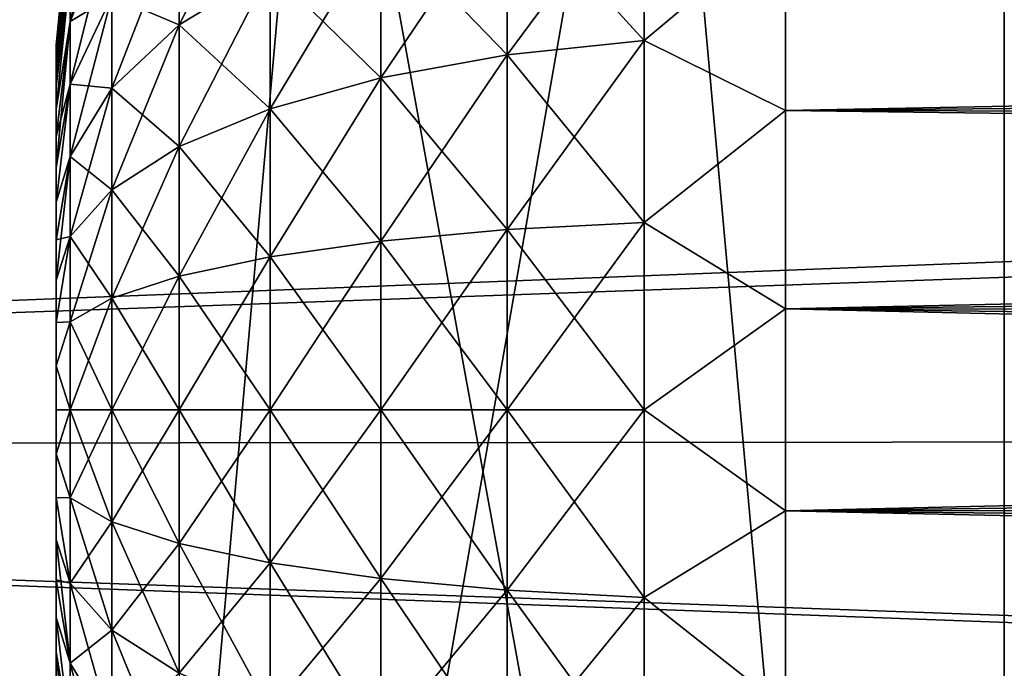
# Model space of a CAD drawing. Header units: millimetres. Extents: x -25 to 64, y -3 to 358.
# Tile 159 of 256: x 46.05 to 47.4, y 109.146 to 110.035. Entities that reach past the tile are written whole.
import ezdxf

# ---------------------------------------------------------------- set-up
doc = ezdxf.new("R2010")
doc.units = ezdxf.units.MM
doc.header["$LTSCALE"] = 52.148148
for name, color, linetype in [('102', 7, 'CONTINUOUS'), ('134', 7, 'CONTINUOUS'), ('135', 7, 'CONTINUOUS'), ('136', 7, 'CONTINUOUS'), ('137', 7, 'CONTINUOUS'), ('138', 7, 'CONTINUOUS'), ('239', 7, 'CONTINUOUS'), ('242', 7, 'CONTINUOUS'), ('243', 7, 'CONTINUOUS'), ('245', 7, 'CONTINUOUS'), ('361', 7, 'CONTINUOUS')]:
    doc.layers.add(name, color=color, linetype=linetype)

msp = doc.modelspace()

# ---------------------------------------------------------------- linework, layer by layer
at = {"layer": '102', "color": 7, "linetype": 'CONTINUOUS'}
for points in [[(47.4, 113.5, 4.5), (46.6933, 113.3106, 4.5), (47.4, 105.5, 4.5), (47.4, 113.5, 4.5)], [(46.6933, 113.3106, 4.5), (46, 113.1684, 4.5), (47.4, 105.5, 4.5), (46.6933, 113.3106, 4.5)], [(46, 113.1684, 4.5), (46, 105.5, 4.5), (47.4, 105.5, 4.5), (46, 113.1684, 4.5)]]:
    msp.add_3dface(points, dxfattribs=at)
at = {"layer": '134', "color": 7, "linetype": 'CONTINUOUS'}
for points in [[(58.6, 110.134, 1.3594), (58.6, 110.013, 1.4095), (47.1, 110.1686, 1.3428), (58.6, 110.134, 1.3594)], [(47.1, 110.1686, 1.3428), (58.6, 110.013, 1.4095), (47.1, 109.9105, 1.4427), (47.1, 110.1686, 1.3428)], [(58.6, 110.013, 1.4095), (58.6, 109.8882, 1.4489), (47.1, 109.9105, 1.4427), (58.6, 110.013, 1.4095)], [(58.6, 109.8882, 1.4489), (58.6, 109.7605, 1.4772), (47.1, 109.9105, 1.4427), (58.6, 109.8882, 1.4489)], [(47.1, 109.9105, 1.4427), (58.6, 109.7605, 1.4772), (47.1, 109.6384, 1.4936), (47.1, 109.9105, 1.4427)], [(58.6, 109.7605, 1.4772), (58.6, 109.6307, 1.4943), (47.1, 109.6384, 1.4936), (58.6, 109.7605, 1.4772)], [(58.6, 109.6307, 1.4943), (58.6, 109.5, 1.5), (47.1, 109.6384, 1.4936), (58.6, 109.6307, 1.4943)], [(58.6, 109.5, 1.5), (58.6, 109.3693, 1.4943), (47.1, 109.6384, 1.4936), (58.6, 109.5, 1.5)], [(47.1, 109.6384, 1.4936), (58.6, 109.3693, 1.4943), (47.1, 109.3616, 1.4936), (47.1, 109.6384, 1.4936)], [(58.6, 109.3693, 1.4943), (58.6, 109.2395, 1.4772), (47.1, 109.3616, 1.4936), (58.6, 109.3693, 1.4943)], [(58.6, 109.2395, 1.4772), (58.6, 109.1118, 1.4489), (47.1, 109.3616, 1.4936), (58.6, 109.2395, 1.4772)], [(47.1, 109.3616, 1.4936), (58.6, 109.1118, 1.4489), (47.1, 109.0895, 1.4427), (47.1, 109.3616, 1.4936)]]:
    msp.add_3dface(points, dxfattribs=at)
at = {"layer": '135', "color": 7, "linetype": 'CONTINUOUS'}
for points in [[(46.9061, 110.2405, 1.2826), (46.9061, 110.0065, 1.3917), (46.7182, 110.2121, 1.2334), (46.9061, 110.2405, 1.2826)], [(46.9061, 110.2405, 1.2826), (47.1, 110.1686, 1.3428), (46.9061, 110.0065, 1.3917), (46.9061, 110.2405, 1.2826)], [(46.7182, 110.2121, 1.2334), (46.7182, 109.9871, 1.3384), (46.5451, 110.1659, 1.1535), (46.7182, 110.2121, 1.2334)], [(46.7182, 110.2121, 1.2334), (46.9061, 110.0065, 1.3917), (46.7182, 109.9871, 1.3384), (46.7182, 110.2121, 1.2334)], [(46.1192, 110.1951, 0), (46.1192, 110.1845, 0.1207), (46.1, 110), (46.1192, 110.1951, 0)], [(46.1192, 110.1845, 0.1207), (46.1192, 110.1532, 0.2377), (46.1, 109.9859, 0.1179), (46.1192, 110.1845, 0.1207)], [(46.1, 110), (46.1192, 110.1845, 0.1207), (46.1, 109.9965, 0.059), (46.1, 110)], [(46.1, 109.9965, 0.059), (46.1192, 110.1845, 0.1207), (46.1, 109.9859, 0.1179), (46.1, 109.9965, 0.059)], [(46.1192, 110.0325, 0.4468), (46.1192, 110.102, 0.3475), (46.1762, 110.1763, 0.5675), (46.1192, 110.0325, 0.4468)], [(46.1192, 110.0325, 0.4468), (46.1762, 110.1763, 0.5675), (46.1762, 110.0675, 0.6763), (46.1192, 110.0325, 0.4468)], [(46.2687, 110.1787, 0.8089), (46.2687, 110.0279, 0.9144), (46.1762, 110.0675, 0.6763), (46.2687, 110.1787, 0.8089)], [(46.2687, 110.1787, 0.8089), (46.3933, 110.1038, 1.0457), (46.2687, 110.0279, 0.9144), (46.2687, 110.1787, 0.8089)], [(46.5451, 110.1659, 1.1535), (46.5451, 109.9555, 1.2516), (46.3933, 110.1038, 1.0457), (46.5451, 110.1659, 1.1535)], [(46.5451, 110.1659, 1.1535), (46.7182, 109.9871, 1.3384), (46.5451, 109.9555, 1.2516), (46.5451, 110.1659, 1.1535)], [(47.1, 110.1686, 1.3428), (47.1, 109.9105, 1.4427), (46.9061, 110.0065, 1.3917), (47.1, 110.1686, 1.3428)], [(46.1192, 110.1532, 0.2377), (46.1192, 110.102, 0.3475), (46.1, 109.9681, 0.1756), (46.1192, 110.1532, 0.2377)], [(46.1, 109.9859, 0.1179), (46.1192, 110.1532, 0.2377), (46.1, 109.9681, 0.1756), (46.1, 109.9859, 0.1179)], [(46.1192, 110.102, 0.3475), (46.1192, 110.0325, 0.4468), (46.1, 109.9122, 0.283), (46.1192, 110.102, 0.3475)], [(46.1, 109.9681, 0.1756), (46.1192, 110.102, 0.3475), (46.1, 109.9434, 0.231), (46.1, 109.9681, 0.1756)], [(46.1, 109.9434, 0.231), (46.1192, 110.102, 0.3475), (46.1, 109.9122, 0.283), (46.1, 109.9434, 0.231)], [(46.3933, 110.1038, 1.0457), (46.3933, 109.913, 1.1347), (46.2687, 110.0279, 0.9144), (46.3933, 110.1038, 1.0457)], [(46.3933, 110.1038, 1.0457), (46.5451, 109.9555, 1.2516), (46.3933, 109.913, 1.1347), (46.3933, 110.1038, 1.0457)], [(46.1192, 109.9468, 0.5325), (46.1192, 110.0325, 0.4468), (46.1762, 110.0675, 0.6763), (46.1192, 109.9468, 0.5325)], [(46.1192, 109.9468, 0.5325), (46.1762, 110.0675, 0.6763), (46.1762, 109.9414, 0.7646), (46.1192, 109.9468, 0.5325)], [(46.1762, 110.0675, 0.6763), (46.2687, 110.0279, 0.9144), (46.1762, 109.9414, 0.7646), (46.1762, 110.0675, 0.6763)], [(46.1192, 110.0325, 0.4468), (46.1192, 109.9468, 0.5325), (46.1, 109.875, 0.3307), (46.1192, 110.0325, 0.4468)], [(46.1, 109.9122, 0.283), (46.1192, 110.0325, 0.4468), (46.1, 109.875, 0.3307), (46.1, 109.9122, 0.283)], [(46.2687, 110.0279, 0.9144), (46.2687, 109.8611, 0.9922), (46.1762, 109.9414, 0.7646), (46.2687, 110.0279, 0.9144)], [(46.2687, 110.0279, 0.9144), (46.3933, 109.913, 1.1347), (46.2687, 109.8611, 0.9922), (46.2687, 110.0279, 0.9144)], [(46.9061, 110.0065, 1.3917), (46.9061, 109.7572, 1.4585), (46.7182, 109.9871, 1.3384), (46.9061, 110.0065, 1.3917)], [(46.9061, 110.0065, 1.3917), (47.1, 109.9105, 1.4427), (46.9061, 109.7572, 1.4585), (46.9061, 110.0065, 1.3917)], [(46.7182, 109.9871, 1.3384), (46.7182, 109.7473, 1.4026), (46.5451, 109.9555, 1.2516), (46.7182, 109.9871, 1.3384)], [(46.7182, 109.9871, 1.3384), (46.9061, 109.7572, 1.4585), (46.7182, 109.7473, 1.4026), (46.7182, 109.9871, 1.3384)], [(46.1192, 109.9468, 0.5325), (46.1192, 109.8475, 0.602), (46.1, 109.7848, 0.411), (46.1192, 109.9468, 0.5325)], [(46.1, 109.875, 0.3307), (46.1192, 109.9468, 0.5325), (46.1, 109.8324, 0.3735), (46.1, 109.875, 0.3307)], [(46.1, 109.8324, 0.3735), (46.1192, 109.9468, 0.5325), (46.1, 109.7848, 0.411), (46.1, 109.8324, 0.3735)], [(46.1192, 109.8475, 0.602), (46.1192, 109.9468, 0.5325), (46.1762, 109.9414, 0.7646), (46.1192, 109.8475, 0.602)], [(46.5451, 109.9555, 1.2516), (46.5451, 109.7313, 1.3117), (46.3933, 109.913, 1.1347), (46.5451, 109.9555, 1.2516)], [(46.5451, 109.9555, 1.2516), (46.7182, 109.7473, 1.4026), (46.5451, 109.7313, 1.3117), (46.5451, 109.9555, 1.2516)], [(46.1192, 109.8475, 0.602), (46.1762, 109.9414, 0.7646), (46.1762, 109.802, 0.8296), (46.1192, 109.8475, 0.602)], [(46.1762, 109.9414, 0.7646), (46.2687, 109.8611, 0.9922), (46.1762, 109.802, 0.8296), (46.1762, 109.9414, 0.7646)], [(46.3933, 109.913, 1.1347), (46.3933, 109.7097, 1.1892), (46.2687, 109.8611, 0.9922), (46.3933, 109.913, 1.1347)], [(46.3933, 109.913, 1.1347), (46.5451, 109.7313, 1.3117), (46.3933, 109.7097, 1.1892), (46.3933, 109.913, 1.1347)], [(47.1, 109.9105, 1.4427), (47.1, 109.6384, 1.4936), (46.9061, 109.7572, 1.4585), (47.1, 109.9105, 1.4427)], [(46.2687, 109.8611, 0.9922), (46.2687, 109.6834, 1.0399), (46.1762, 109.802, 0.8296), (46.2687, 109.8611, 0.9922)], [(46.2687, 109.8611, 0.9922), (46.3933, 109.7097, 1.1892), (46.2687, 109.6834, 1.0399), (46.2687, 109.8611, 0.9922)], [(46.1192, 109.8475, 0.602), (46.1192, 109.7377, 0.6532), (46.1, 109.733, 0.4424), (46.1192, 109.8475, 0.602)], [(46.1, 109.7848, 0.411), (46.1192, 109.8475, 0.602), (46.1, 109.733, 0.4424), (46.1, 109.7848, 0.411)], [(46.1192, 109.7377, 0.6532), (46.1192, 109.8475, 0.602), (46.1762, 109.802, 0.8296), (46.1192, 109.7377, 0.6532)], [(46.1192, 109.7377, 0.6532), (46.1762, 109.802, 0.8296), (46.1762, 109.6533, 0.8695), (46.1192, 109.7377, 0.6532)], [(46.1762, 109.802, 0.8296), (46.2687, 109.6834, 1.0399), (46.1762, 109.6533, 0.8695), (46.1762, 109.802, 0.8296)], [(46.9061, 109.7572, 1.4585), (46.9061, 109.5, 1.481), (46.7182, 109.7473, 1.4026), (46.9061, 109.7572, 1.4585)], [(46.9061, 109.7572, 1.4585), (47.1, 109.6384, 1.4936), (46.9061, 109.5, 1.481), (46.9061, 109.7572, 1.4585)], [(46.7182, 109.7473, 1.4026), (46.7182, 109.5, 1.4243), (46.5451, 109.7313, 1.3117), (46.7182, 109.7473, 1.4026)], [(46.7182, 109.7473, 1.4026), (46.9061, 109.5, 1.481), (46.7182, 109.5, 1.4243), (46.7182, 109.7473, 1.4026)], [(46.1192, 109.7377, 0.6532), (46.1192, 109.6207, 0.6845), (46.1, 109.62, 0.4854), (46.1192, 109.7377, 0.6532)], [(46.1, 109.733, 0.4424), (46.1192, 109.7377, 0.6532), (46.1, 109.6778, 0.4673), (46.1, 109.733, 0.4424)], [(46.1, 109.6778, 0.4673), (46.1192, 109.7377, 0.6532), (46.1, 109.62, 0.4854), (46.1, 109.6778, 0.4673)], [(46.1192, 109.6207, 0.6845), (46.1192, 109.7377, 0.6532), (46.1762, 109.6533, 0.8695), (46.1192, 109.6207, 0.6845)], [(46.5451, 109.7313, 1.3117), (46.5451, 109.5, 1.3319), (46.3933, 109.7097, 1.1892), (46.5451, 109.7313, 1.3117)], [(46.5451, 109.7313, 1.3117), (46.7182, 109.5, 1.4243), (46.5451, 109.5, 1.3319), (46.5451, 109.7313, 1.3117)], [(46.3933, 109.7097, 1.1892), (46.3933, 109.5, 1.2075), (46.2687, 109.6834, 1.0399), (46.3933, 109.7097, 1.1892)], [(46.3933, 109.7097, 1.1892), (46.5451, 109.5, 1.3319), (46.3933, 109.5, 1.2075), (46.3933, 109.7097, 1.1892)], [(46.2687, 109.6834, 1.0399), (46.2687, 109.5, 1.0559), (46.1762, 109.6533, 0.8695), (46.2687, 109.6834, 1.0399)], [(46.2687, 109.6834, 1.0399), (46.3933, 109.5, 1.2075), (46.2687, 109.5, 1.0559), (46.2687, 109.6834, 1.0399)], [(46.1192, 109.6207, 0.6845), (46.1762, 109.6533, 0.8695), (46.1762, 109.5, 0.8829), (46.1192, 109.6207, 0.6845)], [(46.1762, 109.6533, 0.8695), (46.2687, 109.5, 1.0559), (46.1762, 109.5, 0.8829), (46.1762, 109.6533, 0.8695)], [(47.1, 109.6384, 1.4936), (47.1, 109.3616, 1.4936), (46.9061, 109.5, 1.481), (47.1, 109.6384, 1.4936)], [(46.1192, 109.6207, 0.6845), (46.1192, 109.5, 0.6951), (46.1, 109.5605, 0.4963), (46.1192, 109.6207, 0.6845)], [(46.1, 109.62, 0.4854), (46.1192, 109.6207, 0.6845), (46.1, 109.5605, 0.4963), (46.1, 109.62, 0.4854)], [(46.1192, 109.5, 0.6951), (46.1192, 109.6207, 0.6845), (46.1762, 109.5, 0.8829), (46.1192, 109.5, 0.6951)], [(46.1, 109.5605, 0.4963), (46.1192, 109.5, 0.6951), (46.1, 109.5, 0.5), (46.1, 109.5605, 0.4963)], [(46.1192, 109.5, 0.6951), (46.1192, 109.3793, 0.6845), (46.1, 109.4396, 0.4963), (46.1192, 109.5, 0.6951)], [(46.1, 109.5, 0.5), (46.1192, 109.5, 0.6951), (46.1, 109.4396, 0.4963), (46.1, 109.5, 0.5)], [(46.1192, 109.3793, 0.6845), (46.1192, 109.5, 0.6951), (46.1762, 109.3467, 0.8695), (46.1192, 109.3793, 0.6845)], [(46.1192, 109.5, 0.6951), (46.1762, 109.5, 0.8829), (46.1762, 109.3467, 0.8695), (46.1192, 109.5, 0.6951)], [(46.2687, 109.5, 1.0559), (46.2687, 109.3166, 1.0399), (46.1762, 109.5, 0.8829), (46.2687, 109.5, 1.0559)], [(46.1762, 109.5, 0.8829), (46.2687, 109.3166, 1.0399), (46.1762, 109.3467, 0.8695), (46.1762, 109.5, 0.8829)], [(46.3933, 109.5, 1.2075), (46.3933, 109.2903, 1.1892), (46.2687, 109.5, 1.0559), (46.3933, 109.5, 1.2075)], [(46.2687, 109.5, 1.0559), (46.3933, 109.2903, 1.1892), (46.2687, 109.3166, 1.0399), (46.2687, 109.5, 1.0559)], [(46.5451, 109.5, 1.3319), (46.5451, 109.2687, 1.3117), (46.3933, 109.5, 1.2075), (46.5451, 109.5, 1.3319)], [(46.3933, 109.5, 1.2075), (46.5451, 109.2687, 1.3117), (46.3933, 109.2903, 1.1892), (46.3933, 109.5, 1.2075)], [(46.7182, 109.5, 1.4243), (46.7182, 109.2527, 1.4026), (46.5451, 109.5, 1.3319), (46.7182, 109.5, 1.4243)], [(46.5451, 109.5, 1.3319), (46.7182, 109.2527, 1.4026), (46.5451, 109.2687, 1.3117), (46.5451, 109.5, 1.3319)], [(46.9061, 109.5, 1.481), (46.9061, 109.2428, 1.4585), (46.7182, 109.5, 1.4243), (46.9061, 109.5, 1.481)], [(46.7182, 109.5, 1.4243), (46.9061, 109.2428, 1.4585), (46.7182, 109.2527, 1.4026), (46.7182, 109.5, 1.4243)], [(46.9061, 109.5, 1.481), (47.1, 109.3616, 1.4936), (46.9061, 109.2428, 1.4585), (46.9061, 109.5, 1.481)], [(46.1, 109.4396, 0.4963), (46.1192, 109.3793, 0.6845), (46.1, 109.3801, 0.4854), (46.1, 109.4396, 0.4963)], [(46.1192, 109.3793, 0.6845), (46.1192, 109.2623, 0.6532), (46.1, 109.3801, 0.4854), (46.1192, 109.3793, 0.6845)], [(46.1, 109.3801, 0.4854), (46.1192, 109.2623, 0.6532), (46.1, 109.3223, 0.4674), (46.1, 109.3801, 0.4854)], [(46.1192, 109.2623, 0.6532), (46.1192, 109.3793, 0.6845), (46.1762, 109.198, 0.8296), (46.1192, 109.2623, 0.6532)], [(46.1192, 109.3793, 0.6845), (46.1762, 109.3467, 0.8695), (46.1762, 109.198, 0.8296), (46.1192, 109.3793, 0.6845)], [(47.1, 109.3616, 1.4936), (47.1, 109.0895, 1.4427), (46.9061, 109.2428, 1.4585), (47.1, 109.3616, 1.4936)], [(46.2687, 109.3166, 1.0399), (46.2687, 109.1389, 0.9922), (46.1762, 109.3467, 0.8695), (46.2687, 109.3166, 1.0399)], [(46.1762, 109.3467, 0.8695), (46.2687, 109.1389, 0.9922), (46.1762, 109.198, 0.8296), (46.1762, 109.3467, 0.8695)], [(46.1192, 109.2623, 0.6532), (46.1192, 109.1525, 0.602), (46.1, 109.3223, 0.4674), (46.1192, 109.2623, 0.6532)], [(46.1, 109.3223, 0.4674), (46.1192, 109.1525, 0.602), (46.1, 109.2671, 0.4424), (46.1, 109.3223, 0.4674)], [(46.3933, 109.2903, 1.1892), (46.3933, 109.087, 1.1347), (46.2687, 109.3166, 1.0399), (46.3933, 109.2903, 1.1892)], [(46.2687, 109.3166, 1.0399), (46.3933, 109.087, 1.1347), (46.2687, 109.1389, 0.9922), (46.2687, 109.3166, 1.0399)], [(46.5451, 109.2687, 1.3117), (46.5451, 109.0445, 1.2516), (46.3933, 109.2903, 1.1892), (46.5451, 109.2687, 1.3117)], [(46.3933, 109.2903, 1.1892), (46.5451, 109.0445, 1.2516), (46.3933, 109.087, 1.1347), (46.3933, 109.2903, 1.1892)], [(46.1, 109.2671, 0.4424), (46.1192, 109.1525, 0.602), (46.1, 109.2153, 0.411), (46.1, 109.2671, 0.4424)], [(46.1192, 109.1525, 0.602), (46.1192, 109.2623, 0.6532), (46.1762, 109.0586, 0.7646), (46.1192, 109.1525, 0.602)], [(46.1192, 109.2623, 0.6532), (46.1762, 109.198, 0.8296), (46.1762, 109.0586, 0.7646), (46.1192, 109.2623, 0.6532)], [(46.7182, 109.2527, 1.4026), (46.7182, 109.0129, 1.3384), (46.5451, 109.2687, 1.3117), (46.7182, 109.2527, 1.4026)], [(46.5451, 109.2687, 1.3117), (46.7182, 109.0129, 1.3384), (46.5451, 109.0445, 1.2516), (46.5451, 109.2687, 1.3117)], [(46.9061, 109.2428, 1.4585), (46.9061, 108.9935, 1.3917), (46.7182, 109.2527, 1.4026), (46.9061, 109.2428, 1.4585)], [(46.7182, 109.2527, 1.4026), (46.9061, 108.9935, 1.3917), (46.7182, 109.0129, 1.3384), (46.7182, 109.2527, 1.4026)], [(46.9061, 109.2428, 1.4585), (47.1, 109.0895, 1.4427), (46.9061, 108.9935, 1.3917), (46.9061, 109.2428, 1.4585)], [(46.1192, 109.1525, 0.602), (46.1192, 109.0532, 0.5325), (46.1, 109.2153, 0.411), (46.1192, 109.1525, 0.602)], [(46.1, 109.2153, 0.411), (46.1192, 109.0532, 0.5325), (46.1, 109.1677, 0.3736), (46.1, 109.2153, 0.411)], [(46.2687, 109.1389, 0.9922), (46.2687, 108.9721, 0.9144), (46.1762, 109.198, 0.8296), (46.2687, 109.1389, 0.9922)], [(46.1762, 109.198, 0.8296), (46.2687, 108.9721, 0.9144), (46.1762, 109.0586, 0.7646), (46.1762, 109.198, 0.8296)], [(46.1192, 109.0532, 0.5325), (46.1192, 108.9675, 0.4468), (46.1, 109.1677, 0.3736), (46.1192, 109.0532, 0.5325)], [(46.1, 109.1677, 0.3736), (46.1192, 108.9675, 0.4468), (46.1, 109.125, 0.3308), (46.1, 109.1677, 0.3736)], [(46.1192, 109.0532, 0.5325), (46.1192, 109.1525, 0.602), (46.1762, 108.9325, 0.6763), (46.1192, 109.0532, 0.5325)], [(46.1192, 109.1525, 0.602), (46.1762, 109.0586, 0.7646), (46.1762, 108.9325, 0.6763), (46.1192, 109.1525, 0.602)]]:
    msp.add_3dface(points, dxfattribs=at)
at = {"layer": '136', "color": 7, "linetype": 'CONTINUOUS'}
for points in [[(46.1, 109), (46.1, 110), (46.1, 109.9965, 0.059), (46.1, 109)], [(46.1, 110), (46.1, 109), (46.1, 109.0035, -0.059), (46.1, 110)], [(46.1, 109.9965, -0.059), (46.1, 110), (46.1, 109.0035, -0.059), (46.1, 109.9965, -0.059)], [(46.1, 109), (46.1, 109.9965, 0.059), (46.1, 109.0035, 0.059), (46.1, 109)], [(46.1, 109.9965, 0.059), (46.1, 109.9859, 0.1179), (46.1, 109.0035, 0.059), (46.1, 109.9965, 0.059)], [(46.1, 109.9859, -0.1179), (46.1, 109.9965, -0.059), (46.1, 109.0141, -0.1179), (46.1, 109.9859, -0.1179)], [(46.1, 109.0141, -0.1179), (46.1, 109.9965, -0.059), (46.1, 109.0035, -0.059), (46.1, 109.0141, -0.1179)], [(46.1, 109.9859, 0.1179), (46.1, 109.9681, 0.1756), (46.1, 109.0141, 0.1179), (46.1, 109.9859, 0.1179)], [(46.1, 109.9859, 0.1179), (46.1, 109.0141, 0.1179), (46.1, 109.0035, 0.059), (46.1, 109.9859, 0.1179)], [(46.1, 109.9681, -0.1757), (46.1, 109.9859, -0.1179), (46.1, 109.0319, -0.1756), (46.1, 109.9681, -0.1757)], [(46.1, 109.0319, -0.1756), (46.1, 109.9859, -0.1179), (46.1, 109.0141, -0.1179), (46.1, 109.0319, -0.1756)], [(46.1, 109.9681, 0.1756), (46.1, 109.9434, 0.231), (46.1, 109.0319, 0.1757), (46.1, 109.9681, 0.1756)], [(46.1, 109.9681, 0.1756), (46.1, 109.0319, 0.1757), (46.1, 109.0141, 0.1179), (46.1, 109.9681, 0.1756)], [(46.1, 109.9434, -0.2311), (46.1, 109.9681, -0.1757), (46.1, 109.0566, -0.231), (46.1, 109.9434, -0.2311)], [(46.1, 109.0566, -0.231), (46.1, 109.9681, -0.1757), (46.1, 109.0319, -0.1756), (46.1, 109.0566, -0.231)], [(46.1, 109.9434, 0.231), (46.1, 109.9122, 0.283), (46.1, 109.0566, 0.2311), (46.1, 109.9434, 0.231)], [(46.1, 109.9434, 0.231), (46.1, 109.0566, 0.2311), (46.1, 109.0319, 0.1757), (46.1, 109.9434, 0.231)], [(46.1, 109.9122, -0.283), (46.1, 109.9434, -0.2311), (46.1, 109.0878, -0.283), (46.1, 109.9122, -0.283)], [(46.1, 109.0878, -0.283), (46.1, 109.9434, -0.2311), (46.1, 109.0566, -0.231), (46.1, 109.0878, -0.283)], [(46.1, 109.9122, 0.283), (46.1, 109.875, 0.3307), (46.1, 109.0878, 0.283), (46.1, 109.9122, 0.283)], [(46.1, 109.9122, 0.283), (46.1, 109.0878, 0.283), (46.1, 109.0566, 0.2311), (46.1, 109.9122, 0.283)], [(46.1, 109.875, -0.3308), (46.1, 109.9122, -0.283), (46.1, 109.125, -0.3307), (46.1, 109.875, -0.3308)], [(46.1, 109.125, -0.3307), (46.1, 109.9122, -0.283), (46.1, 109.0878, -0.283), (46.1, 109.125, -0.3307)], [(46.1, 109.875, 0.3307), (46.1, 109.8324, 0.3735), (46.1, 109.125, 0.3308), (46.1, 109.875, 0.3307)], [(46.1, 109.875, 0.3307), (46.1, 109.125, 0.3308), (46.1, 109.0878, 0.283), (46.1, 109.875, 0.3307)], [(46.1, 109.8323, -0.3736), (46.1, 109.875, -0.3308), (46.1, 109.1676, -0.3735), (46.1, 109.8323, -0.3736)], [(46.1, 109.1676, -0.3735), (46.1, 109.875, -0.3308), (46.1, 109.125, -0.3307), (46.1, 109.1676, -0.3735)], [(46.1, 109.8324, 0.3735), (46.1, 109.7848, 0.411), (46.1, 109.1677, 0.3736), (46.1, 109.8324, 0.3735)], [(46.1, 109.8324, 0.3735), (46.1, 109.1677, 0.3736), (46.1, 109.125, 0.3308), (46.1, 109.8324, 0.3735)], [(46.1, 109.7847, -0.411), (46.1, 109.8323, -0.3736), (46.1, 109.2152, -0.411), (46.1, 109.7847, -0.411)], [(46.1, 109.2152, -0.411), (46.1, 109.8323, -0.3736), (46.1, 109.1676, -0.3735), (46.1, 109.2152, -0.411)], [(46.1, 109.7848, 0.411), (46.1, 109.733, 0.4424), (46.1, 109.2153, 0.411), (46.1, 109.7848, 0.411)], [(46.1, 109.7848, 0.411), (46.1, 109.2153, 0.411), (46.1, 109.1677, 0.3736), (46.1, 109.7848, 0.411)], [(46.1, 109.7329, -0.4424), (46.1, 109.7847, -0.411), (46.1, 109.267, -0.4424), (46.1, 109.7329, -0.4424)], [(46.1, 109.267, -0.4424), (46.1, 109.7847, -0.411), (46.1, 109.2152, -0.411), (46.1, 109.267, -0.4424)], [(46.1, 109.733, 0.4424), (46.1, 109.6778, 0.4673), (46.1, 109.2671, 0.4424), (46.1, 109.733, 0.4424)], [(46.1, 109.733, 0.4424), (46.1, 109.2671, 0.4424), (46.1, 109.2153, 0.411), (46.1, 109.733, 0.4424)], [(46.1, 109.6777, -0.4674), (46.1, 109.7329, -0.4424), (46.1, 109.3222, -0.4673), (46.1, 109.6777, -0.4674)], [(46.1, 109.3222, -0.4673), (46.1, 109.7329, -0.4424), (46.1, 109.267, -0.4424), (46.1, 109.3222, -0.4673)], [(46.1, 109.6778, 0.4673), (46.1, 109.62, 0.4854), (46.1, 109.3223, 0.4674), (46.1, 109.6778, 0.4673)], [(46.1, 109.6778, 0.4673), (46.1, 109.3223, 0.4674), (46.1, 109.2671, 0.4424), (46.1, 109.6778, 0.4673)], [(46.1, 109.6199, -0.4854), (46.1, 109.6777, -0.4674), (46.1, 109.38, -0.4854), (46.1, 109.6199, -0.4854)], [(46.1, 109.38, -0.4854), (46.1, 109.6777, -0.4674), (46.1, 109.3222, -0.4673), (46.1, 109.38, -0.4854)], [(46.1, 109.62, 0.4854), (46.1, 109.5605, 0.4963), (46.1, 109.3801, 0.4854), (46.1, 109.62, 0.4854)], [(46.1, 109.62, 0.4854), (46.1, 109.3801, 0.4854), (46.1, 109.3223, 0.4674), (46.1, 109.62, 0.4854)], [(46.1, 109.5604, -0.4963), (46.1, 109.6199, -0.4854), (46.1, 109.4395, -0.4963), (46.1, 109.5604, -0.4963)], [(46.1, 109.4395, -0.4963), (46.1, 109.6199, -0.4854), (46.1, 109.38, -0.4854), (46.1, 109.4395, -0.4963)], [(46.1, 109.5605, 0.4963), (46.1, 109.5, 0.5), (46.1, 109.4396, 0.4963), (46.1, 109.5605, 0.4963)], [(46.1, 109.5605, 0.4963), (46.1, 109.4396, 0.4963), (46.1, 109.3801, 0.4854), (46.1, 109.5605, 0.4963)], [(46.1, 109.5, -0.5), (46.1, 109.5604, -0.4963), (46.1, 109.4395, -0.4963), (46.1, 109.5, -0.5)]]:
    msp.add_3dface(points, dxfattribs=at)
at = {"layer": '137', "color": 7, "linetype": 'CONTINUOUS'}
for points in [[(46.3933, 110.1038, -1.0457), (46.3933, 110.2762, -0.925), (46.2687, 110.0279, -0.9144), (46.3933, 110.1038, -1.0457)], [(46.2687, 110.0279, -0.9144), (46.3933, 110.2762, -0.925), (46.2687, 110.1787, -0.8089), (46.2687, 110.0279, -0.9144)], [(46.1192, 110.102, -0.3475), (46.1192, 110.0325, -0.4468), (46.1762, 110.2646, -0.4414), (46.1192, 110.102, -0.3475)], [(46.1192, 110.0325, -0.4468), (46.1762, 110.1763, -0.5675), (46.1762, 110.2646, -0.4414), (46.1192, 110.0325, -0.4468)], [(46.9061, 110.0065, -1.3917), (46.9061, 110.2405, -1.2826), (46.7182, 109.9871, -1.3384), (46.9061, 110.0065, -1.3917)], [(46.7182, 109.9871, -1.3384), (46.9061, 110.2405, -1.2826), (46.7182, 110.2121, -1.2334), (46.7182, 109.9871, -1.3384)], [(46.9061, 110.0065, -1.3917), (47.1, 110.1686, -1.3428), (46.9061, 110.2405, -1.2826), (46.9061, 110.0065, -1.3917)], [(46.7182, 109.9871, -1.3384), (46.7182, 110.2121, -1.2334), (46.5451, 109.9555, -1.2516), (46.7182, 109.9871, -1.3384)], [(46.5451, 109.9555, -1.2516), (46.7182, 110.2121, -1.2334), (46.5451, 110.1659, -1.1535), (46.5451, 109.9555, -1.2516)], [(46.1192, 110.1951, 0), (46.1, 110), (46.1, 109.9965, -0.059), (46.1192, 110.1951, 0)], [(46.1192, 110.1951, 0), (46.1, 109.9965, -0.059), (46.1192, 110.1845, -0.1207), (46.1192, 110.1951, 0)], [(46.1, 109.9965, -0.059), (46.1, 109.9859, -0.1179), (46.1192, 110.1845, -0.1207), (46.1, 109.9965, -0.059)], [(46.1192, 110.1845, -0.1207), (46.1, 109.9859, -0.1179), (46.1192, 110.1532, -0.2377), (46.1192, 110.1845, -0.1207)], [(46.1192, 110.0325, -0.4468), (46.1192, 109.9468, -0.5325), (46.1762, 110.1763, -0.5675), (46.1192, 110.0325, -0.4468)], [(46.1192, 109.9468, -0.5325), (46.1762, 110.0675, -0.6763), (46.1762, 110.1763, -0.5675), (46.1192, 109.9468, -0.5325)], [(46.2687, 110.0279, -0.9144), (46.2687, 110.1787, -0.8089), (46.1762, 109.9414, -0.7646), (46.2687, 110.0279, -0.9144)], [(46.1762, 109.9414, -0.7646), (46.2687, 110.1787, -0.8089), (46.1762, 110.0675, -0.6763), (46.1762, 109.9414, -0.7646)], [(46.5451, 109.9555, -1.2516), (46.5451, 110.1659, -1.1535), (46.3933, 109.913, -1.1347), (46.5451, 109.9555, -1.2516)], [(46.3933, 109.913, -1.1347), (46.5451, 110.1659, -1.1535), (46.3933, 110.1038, -1.0457), (46.3933, 109.913, -1.1347)], [(47.1, 109.9105, -1.4427), (47.1, 110.1686, -1.3428), (46.9061, 110.0065, -1.3917), (47.1, 109.9105, -1.4427)], [(46.1, 109.9859, -0.1179), (46.1, 109.9681, -0.1757), (46.1192, 110.1532, -0.2377), (46.1, 109.9859, -0.1179)], [(46.1, 109.9681, -0.1757), (46.1, 109.9434, -0.2311), (46.1192, 110.1532, -0.2377), (46.1, 109.9681, -0.1757)], [(46.1192, 110.1532, -0.2377), (46.1, 109.9434, -0.2311), (46.1192, 110.102, -0.3475), (46.1192, 110.1532, -0.2377)], [(46.1, 109.9434, -0.2311), (46.1, 109.9122, -0.283), (46.1192, 110.102, -0.3475), (46.1, 109.9434, -0.2311)], [(46.1192, 110.102, -0.3475), (46.1, 109.9122, -0.283), (46.1192, 110.0325, -0.4468), (46.1192, 110.102, -0.3475)], [(46.3933, 109.913, -1.1347), (46.3933, 110.1038, -1.0457), (46.2687, 109.8611, -0.9922), (46.3933, 109.913, -1.1347)], [(46.2687, 109.8611, -0.9922), (46.3933, 110.1038, -1.0457), (46.2687, 110.0279, -0.9144), (46.2687, 109.8611, -0.9922)], [(46.1192, 109.9468, -0.5325), (46.1192, 109.8475, -0.602), (46.1762, 110.0675, -0.6763), (46.1192, 109.9468, -0.5325)], [(46.1192, 109.8475, -0.602), (46.1762, 109.9414, -0.7646), (46.1762, 110.0675, -0.6763), (46.1192, 109.8475, -0.602)], [(46.1, 109.9122, -0.283), (46.1, 109.875, -0.3308), (46.1192, 110.0325, -0.4468), (46.1, 109.9122, -0.283)], [(46.1, 109.875, -0.3308), (46.1, 109.8323, -0.3736), (46.1192, 110.0325, -0.4468), (46.1, 109.875, -0.3308)], [(46.1192, 110.0325, -0.4468), (46.1, 109.8323, -0.3736), (46.1192, 109.9468, -0.5325), (46.1192, 110.0325, -0.4468)], [(46.2687, 109.8611, -0.9922), (46.2687, 110.0279, -0.9144), (46.1762, 109.802, -0.8296), (46.2687, 109.8611, -0.9922)], [(46.1762, 109.802, -0.8296), (46.2687, 110.0279, -0.9144), (46.1762, 109.9414, -0.7646), (46.1762, 109.802, -0.8296)], [(46.9061, 109.7572, -1.4585), (46.9061, 110.0065, -1.3917), (46.7182, 109.7473, -1.4026), (46.9061, 109.7572, -1.4585)], [(46.7182, 109.7473, -1.4026), (46.9061, 110.0065, -1.3917), (46.7182, 109.9871, -1.3384), (46.7182, 109.7473, -1.4026)], [(46.9061, 109.7572, -1.4585), (47.1, 109.9105, -1.4427), (46.9061, 110.0065, -1.3917), (46.9061, 109.7572, -1.4585)], [(46.7182, 109.7473, -1.4026), (46.7182, 109.9871, -1.3384), (46.5451, 109.7313, -1.3117), (46.7182, 109.7473, -1.4026)], [(46.5451, 109.7313, -1.3117), (46.7182, 109.9871, -1.3384), (46.5451, 109.9555, -1.2516), (46.5451, 109.7313, -1.3117)], [(46.1, 109.8323, -0.3736), (46.1, 109.7847, -0.411), (46.1192, 109.9468, -0.5325), (46.1, 109.8323, -0.3736)], [(46.1192, 109.9468, -0.5325), (46.1, 109.7847, -0.411), (46.1192, 109.8475, -0.602), (46.1192, 109.9468, -0.5325)], [(46.5451, 109.7313, -1.3117), (46.5451, 109.9555, -1.2516), (46.3933, 109.7097, -1.1892), (46.5451, 109.7313, -1.3117)], [(46.3933, 109.7097, -1.1892), (46.5451, 109.9555, -1.2516), (46.3933, 109.913, -1.1347), (46.3933, 109.7097, -1.1892)], [(46.1192, 109.8475, -0.602), (46.1192, 109.7377, -0.6532), (46.1762, 109.9414, -0.7646), (46.1192, 109.8475, -0.602)], [(46.1192, 109.7377, -0.6532), (46.1762, 109.802, -0.8296), (46.1762, 109.9414, -0.7646), (46.1192, 109.7377, -0.6532)], [(46.3933, 109.7097, -1.1892), (46.3933, 109.913, -1.1347), (46.2687, 109.6834, -1.0399), (46.3933, 109.7097, -1.1892)], [(46.2687, 109.6834, -1.0399), (46.3933, 109.913, -1.1347), (46.2687, 109.8611, -0.9922), (46.2687, 109.6834, -1.0399)], [(47.1, 109.6384, -1.4936), (47.1, 109.9105, -1.4427), (46.9061, 109.7572, -1.4585), (47.1, 109.6384, -1.4936)], [(46.2687, 109.6834, -1.0399), (46.2687, 109.8611, -0.9922), (46.1762, 109.6533, -0.8695), (46.2687, 109.6834, -1.0399)], [(46.1762, 109.6533, -0.8695), (46.2687, 109.8611, -0.9922), (46.1762, 109.802, -0.8296), (46.1762, 109.6533, -0.8695)], [(46.1, 109.7847, -0.411), (46.1, 109.7329, -0.4424), (46.1192, 109.8475, -0.602), (46.1, 109.7847, -0.411)], [(46.1, 109.7329, -0.4424), (46.1, 109.6777, -0.4674), (46.1192, 109.8475, -0.602), (46.1, 109.7329, -0.4424)], [(46.1192, 109.8475, -0.602), (46.1, 109.6777, -0.4674), (46.1192, 109.7377, -0.6532), (46.1192, 109.8475, -0.602)], [(46.1192, 109.7377, -0.6532), (46.1192, 109.6207, -0.6845), (46.1762, 109.802, -0.8296), (46.1192, 109.7377, -0.6532)], [(46.1192, 109.6207, -0.6845), (46.1762, 109.6533, -0.8695), (46.1762, 109.802, -0.8296), (46.1192, 109.6207, -0.6845)], [(46.9061, 109.5, -1.481), (46.9061, 109.7572, -1.4585), (46.7182, 109.5, -1.4243), (46.9061, 109.5, -1.481)], [(46.7182, 109.5, -1.4243), (46.9061, 109.7572, -1.4585), (46.7182, 109.7473, -1.4026), (46.7182, 109.5, -1.4243)], [(46.9061, 109.5, -1.481), (47.1, 109.6384, -1.4936), (46.9061, 109.7572, -1.4585), (46.9061, 109.5, -1.481)], [(46.7182, 109.5, -1.4243), (46.7182, 109.7473, -1.4026), (46.5451, 109.5, -1.3319), (46.7182, 109.5, -1.4243)], [(46.5451, 109.5, -1.3319), (46.7182, 109.7473, -1.4026), (46.5451, 109.7313, -1.3117), (46.5451, 109.5, -1.3319)], [(46.1, 109.6777, -0.4674), (46.1, 109.6199, -0.4854), (46.1192, 109.7377, -0.6532), (46.1, 109.6777, -0.4674)], [(46.1192, 109.7377, -0.6532), (46.1, 109.6199, -0.4854), (46.1192, 109.6207, -0.6845), (46.1192, 109.7377, -0.6532)], [(46.5451, 109.5, -1.3319), (46.5451, 109.7313, -1.3117), (46.3933, 109.5, -1.2075), (46.5451, 109.5, -1.3319)], [(46.3933, 109.5, -1.2075), (46.5451, 109.7313, -1.3117), (46.3933, 109.7097, -1.1892), (46.3933, 109.5, -1.2075)], [(46.3933, 109.5, -1.2075), (46.3933, 109.7097, -1.1892), (46.2687, 109.5, -1.0559), (46.3933, 109.5, -1.2075)], [(46.2687, 109.5, -1.0559), (46.3933, 109.7097, -1.1892), (46.2687, 109.6834, -1.0399), (46.2687, 109.5, -1.0559)], [(46.2687, 109.5, -1.0559), (46.2687, 109.6834, -1.0399), (46.1762, 109.5, -0.8829), (46.2687, 109.5, -1.0559)], [(46.1762, 109.5, -0.8829), (46.2687, 109.6834, -1.0399), (46.1762, 109.6533, -0.8695), (46.1762, 109.5, -0.8829)], [(46.1192, 109.6207, -0.6845), (46.1192, 109.5, -0.6951), (46.1762, 109.6533, -0.8695), (46.1192, 109.6207, -0.6845)], [(46.1192, 109.5, -0.6951), (46.1762, 109.5, -0.8829), (46.1762, 109.6533, -0.8695), (46.1192, 109.5, -0.6951)], [(47.1, 109.3616, -1.4936), (47.1, 109.6384, -1.4936), (46.9061, 109.5, -1.481), (47.1, 109.3616, -1.4936)], [(46.1, 109.6199, -0.4854), (46.1, 109.5604, -0.4963), (46.1192, 109.6207, -0.6845), (46.1, 109.6199, -0.4854)], [(46.1192, 109.6207, -0.6845), (46.1, 109.5604, -0.4963), (46.1192, 109.5, -0.6951), (46.1192, 109.6207, -0.6845)], [(46.1, 109.5604, -0.4963), (46.1, 109.5, -0.5), (46.1192, 109.5, -0.6951), (46.1, 109.5604, -0.4963)], [(46.1, 109.5, -0.5), (46.1, 109.4395, -0.4963), (46.1192, 109.5, -0.6951), (46.1, 109.5, -0.5)], [(46.1192, 109.5, -0.6951), (46.1, 109.4395, -0.4963), (46.1192, 109.3793, -0.6845), (46.1192, 109.5, -0.6951)], [(46.1192, 109.5, -0.6951), (46.1192, 109.3793, -0.6845), (46.1762, 109.5, -0.8829), (46.1192, 109.5, -0.6951)], [(46.1192, 109.3793, -0.6845), (46.1762, 109.3467, -0.8695), (46.1762, 109.5, -0.8829), (46.1192, 109.3793, -0.6845)], [(46.2687, 109.3166, -1.0399), (46.2687, 109.5, -1.0559), (46.1762, 109.3467, -0.8695), (46.2687, 109.3166, -1.0399)], [(46.1762, 109.3467, -0.8695), (46.2687, 109.5, -1.0559), (46.1762, 109.5, -0.8829), (46.1762, 109.3467, -0.8695)], [(46.3933, 109.2903, -1.1892), (46.3933, 109.5, -1.2075), (46.2687, 109.3166, -1.0399), (46.3933, 109.2903, -1.1892)], [(46.2687, 109.3166, -1.0399), (46.3933, 109.5, -1.2075), (46.2687, 109.5, -1.0559), (46.2687, 109.3166, -1.0399)], [(46.5451, 109.2687, -1.3117), (46.5451, 109.5, -1.3319), (46.3933, 109.2903, -1.1892), (46.5451, 109.2687, -1.3117)], [(46.3933, 109.2903, -1.1892), (46.5451, 109.5, -1.3319), (46.3933, 109.5, -1.2075), (46.3933, 109.2903, -1.1892)], [(46.7182, 109.2527, -1.4026), (46.7182, 109.5, -1.4243), (46.5451, 109.2687, -1.3117), (46.7182, 109.2527, -1.4026)], [(46.5451, 109.2687, -1.3117), (46.7182, 109.5, -1.4243), (46.5451, 109.5, -1.3319), (46.5451, 109.2687, -1.3117)], [(46.9061, 109.2428, -1.4585), (46.9061, 109.5, -1.481), (46.7182, 109.2527, -1.4026), (46.9061, 109.2428, -1.4585)], [(46.7182, 109.2527, -1.4026), (46.9061, 109.5, -1.481), (46.7182, 109.5, -1.4243), (46.7182, 109.2527, -1.4026)], [(46.9061, 109.2428, -1.4585), (47.1, 109.3616, -1.4936), (46.9061, 109.5, -1.481), (46.9061, 109.2428, -1.4585)], [(46.1, 109.4395, -0.4963), (46.1, 109.38, -0.4854), (46.1192, 109.3793, -0.6845), (46.1, 109.4395, -0.4963)], [(46.1, 109.38, -0.4854), (46.1, 109.3222, -0.4673), (46.1192, 109.2623, -0.6532), (46.1, 109.38, -0.4854)], [(46.1192, 109.3793, -0.6845), (46.1, 109.38, -0.4854), (46.1192, 109.2623, -0.6532), (46.1192, 109.3793, -0.6845)], [(46.1192, 109.3793, -0.6845), (46.1192, 109.2623, -0.6532), (46.1762, 109.3467, -0.8695), (46.1192, 109.3793, -0.6845)], [(47.1, 109.0895, -1.4427), (47.1, 109.3616, -1.4936), (46.9061, 109.2428, -1.4585), (47.1, 109.0895, -1.4427)], [(46.1192, 109.2623, -0.6532), (46.1762, 109.198, -0.8296), (46.1762, 109.3467, -0.8695), (46.1192, 109.2623, -0.6532)], [(46.1762, 109.198, -0.8296), (46.2687, 109.3166, -1.0399), (46.1762, 109.3467, -0.8695), (46.1762, 109.198, -0.8296)], [(46.1, 109.3222, -0.4673), (46.1, 109.267, -0.4424), (46.1192, 109.2623, -0.6532), (46.1, 109.3222, -0.4673)], [(46.2687, 109.1389, -0.9922), (46.2687, 109.3166, -1.0399), (46.1762, 109.198, -0.8296), (46.2687, 109.1389, -0.9922)], [(46.2687, 109.1389, -0.9922), (46.3933, 109.2903, -1.1892), (46.2687, 109.3166, -1.0399), (46.2687, 109.1389, -0.9922)], [(46.3933, 109.087, -1.1347), (46.3933, 109.2903, -1.1892), (46.2687, 109.1389, -0.9922), (46.3933, 109.087, -1.1347)], [(46.3933, 109.087, -1.1347), (46.5451, 109.2687, -1.3117), (46.3933, 109.2903, -1.1892), (46.3933, 109.087, -1.1347)], [(46.1, 109.267, -0.4424), (46.1, 109.2152, -0.411), (46.1192, 109.1525, -0.602), (46.1, 109.267, -0.4424)], [(46.1192, 109.2623, -0.6532), (46.1, 109.267, -0.4424), (46.1192, 109.1525, -0.602), (46.1192, 109.2623, -0.6532)], [(46.1192, 109.2623, -0.6532), (46.1192, 109.1525, -0.602), (46.1762, 109.198, -0.8296), (46.1192, 109.2623, -0.6532)], [(46.5451, 109.0445, -1.2516), (46.5451, 109.2687, -1.3117), (46.3933, 109.087, -1.1347), (46.5451, 109.0445, -1.2516)], [(46.5451, 109.0445, -1.2516), (46.7182, 109.2527, -1.4026), (46.5451, 109.2687, -1.3117), (46.5451, 109.0445, -1.2516)], [(46.7182, 109.0129, -1.3384), (46.7182, 109.2527, -1.4026), (46.5451, 109.0445, -1.2516), (46.7182, 109.0129, -1.3384)], [(46.7182, 109.0129, -1.3384), (46.9061, 109.2428, -1.4585), (46.7182, 109.2527, -1.4026), (46.7182, 109.0129, -1.3384)], [(46.9061, 108.9935, -1.3917), (46.9061, 109.2428, -1.4585), (46.7182, 109.0129, -1.3384), (46.9061, 108.9935, -1.3917)], [(46.9061, 108.9935, -1.3917), (47.1, 109.0895, -1.4427), (46.9061, 109.2428, -1.4585), (46.9061, 108.9935, -1.3917)], [(46.1, 109.2152, -0.411), (46.1, 109.1676, -0.3735), (46.1192, 109.0532, -0.5325), (46.1, 109.2152, -0.411)], [(46.1192, 109.1525, -0.602), (46.1, 109.2152, -0.411), (46.1192, 109.0532, -0.5325), (46.1192, 109.1525, -0.602)], [(46.1192, 109.1525, -0.602), (46.1762, 109.0586, -0.7646), (46.1762, 109.198, -0.8296), (46.1192, 109.1525, -0.602)], [(46.1762, 109.0586, -0.7646), (46.2687, 109.1389, -0.9922), (46.1762, 109.198, -0.8296), (46.1762, 109.0586, -0.7646)], [(46.1, 109.1676, -0.3735), (46.1, 109.125, -0.3307), (46.1192, 109.0532, -0.5325), (46.1, 109.1676, -0.3735)], [(46.1192, 109.1525, -0.602), (46.1192, 109.0532, -0.5325), (46.1762, 109.0586, -0.7646), (46.1192, 109.1525, -0.602)]]:
    msp.add_3dface(points, dxfattribs=at)
at = {"layer": '138', "color": 7, "linetype": 'CONTINUOUS'}
for points in [[(58.6, 110.134, -1.3594), (47.1, 110.1686, -1.3428), (47.1, 109.9105, -1.4427), (58.6, 110.134, -1.3594)], [(58.6, 110.013, -1.4095), (58.6, 110.134, -1.3594), (47.1, 109.9105, -1.4427), (58.6, 110.013, -1.4095)], [(58.6, 109.8882, -1.4489), (58.6, 110.013, -1.4095), (47.1, 109.9105, -1.4427), (58.6, 109.8882, -1.4489)], [(58.6, 109.8882, -1.4489), (47.1, 109.9105, -1.4427), (47.1, 109.6384, -1.4936), (58.6, 109.8882, -1.4489)], [(58.6, 109.7605, -1.4772), (58.6, 109.8882, -1.4489), (47.1, 109.6384, -1.4936), (58.6, 109.7605, -1.4772)], [(58.6, 109.6307, -1.4943), (58.6, 109.7605, -1.4772), (47.1, 109.6384, -1.4936), (58.6, 109.6307, -1.4943)], [(58.6, 109.6307, -1.4943), (47.1, 109.6384, -1.4936), (47.1, 109.3616, -1.4936), (58.6, 109.6307, -1.4943)], [(58.6, 109.5, -1.5), (58.6, 109.6307, -1.4943), (47.1, 109.3616, -1.4936), (58.6, 109.5, -1.5)], [(58.6, 109.3693, -1.4943), (58.6, 109.5, -1.5), (47.1, 109.3616, -1.4936), (58.6, 109.3693, -1.4943)], [(58.6, 109.2395, -1.4772), (58.6, 109.3693, -1.4943), (47.1, 109.3616, -1.4936), (58.6, 109.2395, -1.4772)], [(58.6, 109.2395, -1.4772), (47.1, 109.3616, -1.4936), (47.1, 109.0895, -1.4427), (58.6, 109.2395, -1.4772)], [(58.6, 109.1118, -1.4489), (58.6, 109.2395, -1.4772), (47.1, 109.0895, -1.4427), (58.6, 109.1118, -1.4489)]]:
    msp.add_3dface(points, dxfattribs=at)
at = {"layer": '239', "color": 7, "linetype": 'CONTINUOUS', "true_color": 0xaaaaaa}
for points in [[(40.9, 110.9895, -13.6635), (40.9, 109.45, -13.75), (60.4262, 110.2111, -13.2168), (40.9, 110.9895, -13.6635)], [(60.4262, 110.2111, -13.2168), (40.9, 109.45, -13.75), (60.4262, 109.4682, -13.2387), (60.4262, 110.2111, -13.2168)], [(60.4262, 109.4682, -13.2387), (40.9, 109.45, -13.75), (60.4262, 108.7252, -13.2188), (60.4262, 109.4682, -13.2387)], [(40.9, 109.45, -13.75), (41.5037, 107.9557, -13.6527), (60.4262, 108.7252, -13.2188), (40.9, 109.45, -13.75)]]:
    msp.add_3dface(points, dxfattribs=at)
at = {"layer": '242', "color": 7, "linetype": 'CONTINUOUS', "true_color": 0xaaaaaa}
for points in [[(40.9, 109.45, -14.5), (40.9, 110.9657, -14.4206), (62.9088, 110.235, -14.4787), (40.9, 109.45, -14.5)], [(62.9088, 108.665, -14.4787), (40.9, 109.45, -14.5), (62.9088, 110.235, -14.4787), (62.9088, 108.665, -14.4787)], [(40.9, 109.45, -14.5), (62.9088, 108.665, -14.4787), (41.5013, 107.9618, -14.4234), (40.9, 109.45, -14.5)]]:
    msp.add_3dface(points, dxfattribs=at)
at = {"layer": '243', "color": 7, "linetype": 'CONTINUOUS', "true_color": 0xaaaaaa}
for points in [[(40.9, 109.45, 13.75), (40.9, 110.9895, 13.6635), (60.4262, 109.4682, 13.2387), (40.9, 109.45, 13.75)], [(60.4262, 109.4682, 13.2387), (40.9, 110.9895, 13.6635), (60.4262, 110.2111, 13.2168), (60.4262, 109.4682, 13.2387)], [(60.4262, 108.7252, 13.2188), (40.9, 109.45, 13.75), (60.4262, 109.4682, 13.2387), (60.4262, 108.7252, 13.2188)], [(40.9, 109.45, 13.75), (60.4262, 108.7252, 13.2188), (41.5037, 107.9557, 13.6527), (40.9, 109.45, 13.75)]]:
    msp.add_3dface(points, dxfattribs=at)
at = {"layer": '245', "color": 7, "linetype": 'CONTINUOUS', "true_color": 0xaaaaaa}
for points in [[(40.9, 110.9657, 14.4206), (40.9, 109.45, 14.5), (62.9088, 110.235, 14.4787), (40.9, 110.9657, 14.4206)], [(62.9088, 110.235, 14.4787), (40.9, 109.45, 14.5), (62.9088, 108.665, 14.4787), (62.9088, 110.235, 14.4787)], [(40.9, 109.45, 14.5), (41.5013, 107.9618, 14.4234), (62.9088, 108.665, 14.4787), (40.9, 109.45, 14.5)]]:
    msp.add_3dface(points, dxfattribs=at)
at = {"layer": '361', "color": 7, "linetype": 'CONTINUOUS'}
for points in [[(47.4, 113.5, -4.5), (47.4, 105.5, -4.5), (46, 105.5, -4.5), (47.4, 113.5, -4.5)], [(46.6933, 113.3106, -4.5), (47.4, 113.5, -4.5), (46, 105.5, -4.5), (46.6933, 113.3106, -4.5)], [(47.4, 105.5, -4.5), (47.4, 113.5, -4.5), (53.25, 113.5, -4.5), (47.4, 105.5, -4.5)], [(46, 113.1684, -4.5), (46.6933, 113.3106, -4.5), (46, 105.5, -4.5), (46, 113.1684, -4.5)]]:
    msp.add_3dface(points, dxfattribs=at)

doc.saveas('drawing.dxf')
